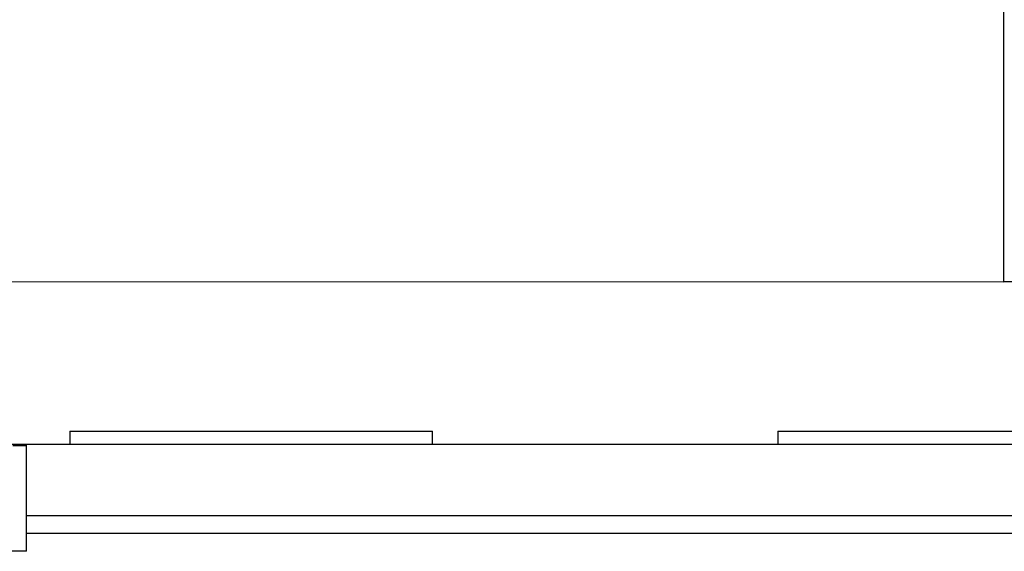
# Model space of a CAD drawing. Extents: x -71 to 52, y -13 to 68.
# Tile 48 of 81: x 30.74 to 36.44, y 44.37 to 47.45. Entities that reach past the tile are written whole.
import ezdxf

# ---------------------------------------------------------------- set-up
doc = ezdxf.new("R2010")
doc.units = 0
doc.header["$LTSCALE"] = 1.21
doc.header["$MEASUREMENT"] = 0
doc.layers.get('0').update_dxf_attribs({"linetype": 'CONTINUOUS'})

msp = doc.modelspace()

# ---------------------------------------------------------------- linework, layer by layer
at = {"color": 7, "linetype": 'Continuous'}
for p, q in [((36.4408, 45.9291), (36.4445, 55.5791)), ((28.1598, 45.9322), (36.4408, 45.9291)), ((40.0989, 45.9257), (28.1619, 45.9302)), ((40.0969, 45.9277), (36.4409, 45.9291)), ((31.0336, 45.064), (31.0336, 44.989)), ((31.0336, 45.064), (33.1336, 45.064)), ((33.1336, 44.989), (33.1336, 45.064)), ((35.1336, 45.064), (35.1336, 44.989)), ((35.1336, 45.064), (37.2336, 45.064)), ((26.2436, 44.989), (42.0236, 44.989)), ((30.7836, 44.979), (30.7046, 44.979)), ((30.7836, 44.369), (30.7836, 44.989)), ((37.5336, 44.574), (30.7836, 44.574)), ((30.7836, 44.474), (37.5336, 44.474)), ((30.7836, 44.369), (30.1636, 44.369))]:
    msp.add_line(p, q, dxfattribs=at)

doc.saveas('drawing.dxf')
